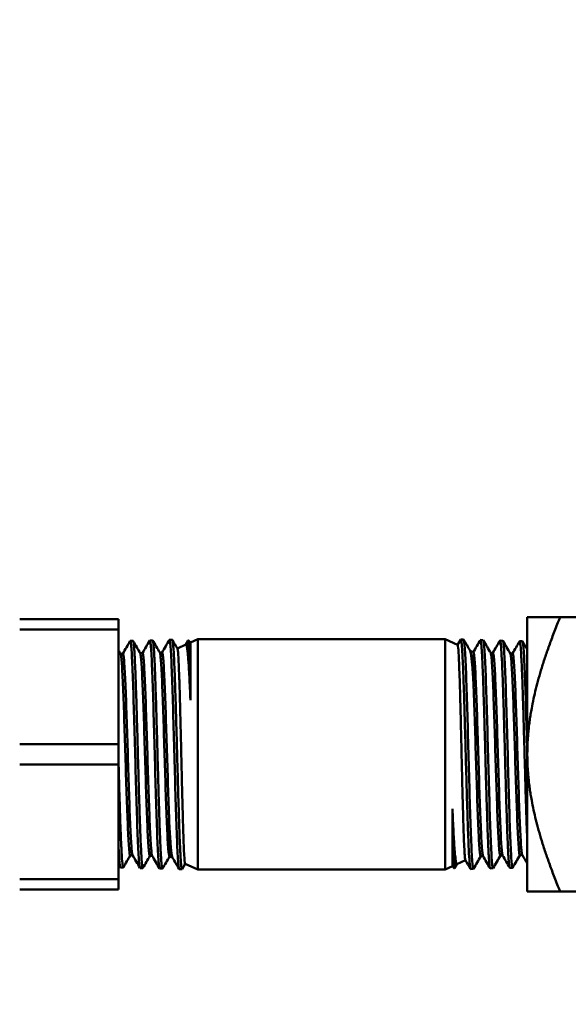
# Model space of a CAD drawing. Header units: inches. Extents: x 1 to 203, y 4 to 128.
# Tile 92 of 132: x 68.03 to 70.03, y 83.15 to 86.73. Entities that reach past the tile are written whole.
import ezdxf

# ---------------------------------------------------------------- set-up
doc = ezdxf.new("R2010")
doc.units = ezdxf.units.IN
doc.header["$LTSCALE"] = 6
doc.header["$MEASUREMENT"] = 0
doc.layers.add('Dimension (ANSI)', color=7, linetype='Continuous', lineweight=25)
doc.layers.add('Visible (ANSI)', color=7, linetype='Continuous', lineweight=50)
doc.styles.add('Note Text (ANSI)', font='tahoma.ttf')
doc.dimstyles.new('Default (ANSI)', dxfattribs={"dimscale": 6, "dimtxt": 0.12, "dimasz": 0.098425, "dimexe": 0.125, "dimexo": 0.0625, "dimgap": 0.031496, "dimtad": 0, "dimtih": 1, "dimtoh": 1, "dimrnd": 1e-08, "dimzin": 4, "dimdsep": 46, "dimtxsty": 'Note Text (ANSI)', "dimcen": 0.09, "dimdle": 0.393701, "dimclrd": 256, "dimclre": 256, "dimclrt": 256, "dimadec": 0, "dimazin": 1, "dimtfac": 1, "dimtofl": 0, "dimtmove": 0, "dimatfit": 3, "dimfxl": 1, "dimtolj": 1, "dimtzin": 4, "dimlwd": -1, "dimlwe": -1, "dimarcsym": 0})

# ---------------------------------------------------------------- blocks, each defined once
blk = doc.blocks.new('*D9')
at = {"layer": 'Defpoints', "color": 0, "transparency": 16777216}
for p in [(72.2623, 95.3583), (39.1068, 48.3913), (72.2623, 36.1078)]:
    blk.add_point(p, dxfattribs=at)
at = {"layer": 'Dimension (ANSI)', "transparency": 16777216}
for p, q in [((72.2623, 94.9833), (72.2623, 35.3578)), ((39.1068, 48.0163), (39.1068, 35.3578)), ((39.6973, 36.1078), (54.3041, 36.1078)), ((71.6717, 36.1078), (57.065, 36.1078))]:
    blk.add_line(p, q, dxfattribs=at)
for points in [[(39.6973, 36.2062), (39.6973, 36.0094), (39.1068, 36.1078)], [(71.6717, 36.2062), (71.6717, 36.0094), (72.2623, 36.1078)]]:
    blk.add_solid(points, dxfattribs=at)
at = {"layer": 'Dimension (ANSI)', "transparency": 16777216, "insert": (54.4931, 36.4828), "char_height": 0.72, "attachment_point": 1, "style": 'Note Text (ANSI)'}
blk.add_mtext('\\A1;33.16', dxfattribs=at)

msp = doc.modelspace()

# ---------------------------------------------------------------- linework, layer by layer
at = {"layer": 'Visible (ANSI)'}
for p, q in [((68.3906, 84.5496), (68.0306, 84.5496)), ((68.3906, 84.5128), (68.3906, 84.5496)), ((69.8798, 84.5576), (69.8798, 84.0576)), ((69.8798, 84.5576), (69.9994, 84.5576)), ((70.4098, 84.5576), (69.9994, 84.5576)), ((68.0306, 84.5128), (68.3906, 84.5128)), ((68.3906, 84.5128), (68.3906, 84.0944)), ((68.4334, 84.4705), (68.4434, 84.4708)), ((68.5048, 84.4727), (68.5148, 84.473)), ((68.5762, 84.4749), (68.5862, 84.4752)), ((68.636, 84.4575), (68.6448, 84.4726)), ((68.6526, 84.4652), (68.6451, 84.4728)), ((68.6526, 84.4652), (68.6791, 84.4776)), ((68.6526, 84.2555), (68.6526, 84.4652)), ((68.6791, 84.4776), (68.6791, 83.6376)), ((68.6791, 84.4776), (69.5804, 84.4776)), ((69.5804, 83.6376), (69.5804, 84.4776)), ((69.626, 84.4563), (69.5804, 84.4776)), ((69.6258, 84.4564), (69.6371, 84.4759)), ((69.6476, 84.476), (69.6376, 84.4764)), ((69.7191, 84.4738), (69.709, 84.4741)), ((69.7905, 84.4716), (69.7805, 84.4719)), ((69.8619, 84.4694), (69.8519, 84.4697)), ((68.4066, 84.4241), (68.398, 84.4241)), ((68.478, 84.4263), (68.4694, 84.4263)), ((68.5494, 84.4285), (68.5408, 84.4285)), ((68.6051, 84.4431), (68.6364, 84.4576)), ((69.6833, 84.4296), (69.6716, 84.4351)), ((69.6833, 84.4296), (69.6833, 84.4296)), ((69.7461, 84.4274), (69.7548, 84.4274)), ((69.8176, 84.4252), (69.8262, 84.4252)), ((68.3906, 84.0944), (68.0306, 84.0944)), ((68.3906, 84.0208), (68.3906, 84.0944)), ((69.8798, 83.5576), (69.8798, 84.0576)), ((68.0306, 84.0208), (68.3906, 84.0208)), ((68.3906, 84.0208), (68.3906, 83.6024)), ((69.6069, 83.8597), (69.6069, 83.6499)), ((68.442, 83.69), (68.4334, 83.69)), ((68.5134, 83.6878), (68.5048, 83.6878)), ((68.5763, 83.6855), (68.5762, 83.6855)), ((68.5763, 83.6855), (68.588, 83.6801)), ((69.6544, 83.6721), (69.6232, 83.6575)), ((69.7101, 83.6866), (69.7188, 83.6866)), ((69.7816, 83.6889), (69.7902, 83.6889)), ((69.853, 83.6911), (69.8616, 83.6911)), ((68.3976, 83.6458), (68.4077, 83.6455)), ((68.4691, 83.6436), (68.4791, 83.6433)), ((68.5405, 83.6413), (68.5505, 83.641)), ((68.6119, 83.6391), (68.6219, 83.6388)), ((68.6338, 83.6587), (68.6225, 83.6393)), ((68.6335, 83.6589), (68.6791, 83.6376)), ((68.6791, 83.6376), (69.5804, 83.6376)), ((69.6069, 83.6499), (69.5804, 83.6376)), ((69.6069, 83.6499), (69.6145, 83.6424)), ((69.6235, 83.6577), (69.6148, 83.6425)), ((69.6834, 83.6402), (69.6733, 83.6399)), ((69.7548, 83.6425), (69.7448, 83.6421)), ((69.8262, 83.6447), (69.8162, 83.6444)), ((68.3906, 83.6024), (68.0306, 83.6024)), ((68.3906, 83.5656), (68.3906, 83.6024)), ((68.0306, 83.5656), (68.3906, 83.5656)), ((69.8798, 83.5576), (69.9994, 83.5576)), ((70.4098, 83.5576), (69.9994, 83.5576))]:
    msp.add_line(p, q, dxfattribs=at)
for points, weights in [([(69.8798, 84.0576), (69.8798, 84.2647), (69.9994, 84.5576)], [3.80483125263, 3.80483125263, 3.15202541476]), ([(69.9994, 83.5576), (69.8798, 83.8505), (69.8798, 84.0576)], [3.15202541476, 3.80483125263, 3.80483125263])]:
    msp.add_rational_spline(points, weights, degree=2, dxfattribs=at)
for points in [[(68.4063, 84.4241), (68.4151, 84.4394), (68.424, 84.4547), (68.4328, 84.47)], [(68.444, 84.4702), (68.4526, 84.4554), (68.4611, 84.4406), (68.4697, 84.4258)], [(68.4777, 84.4263), (68.4866, 84.4416), (68.4954, 84.4569), (68.5042, 84.4722)], [(68.5154, 84.4725), (68.524, 84.4577), (68.5325, 84.4428), (68.5411, 84.428)], [(68.5491, 84.4285), (68.558, 84.4438), (68.5668, 84.4591), (68.5757, 84.4744)], [(68.5869, 84.4747), (68.593, 84.464), (68.5992, 84.4533), (68.6054, 84.4426)], [(69.6483, 84.4753), (69.6562, 84.4617), (69.6641, 84.4481), (69.672, 84.4344)], [(69.6831, 84.4297), (69.6916, 84.4444), (69.7, 84.459), (69.7085, 84.4737)], [(69.7197, 84.4731), (69.7286, 84.4577), (69.7375, 84.4423), (69.7464, 84.4269)], [(69.7545, 84.4274), (69.763, 84.4421), (69.7714, 84.4568), (69.7799, 84.4714)], [(69.7911, 84.4709), (69.8001, 84.4555), (69.809, 84.4401), (69.8179, 84.4247)], [(69.8259, 84.4252), (69.8344, 84.4399), (69.8429, 84.4545), (69.8513, 84.4692)], [(69.8626, 84.4687), (69.8683, 84.4588), (69.874, 84.4488), (69.8798, 84.4389)], [(68.3906, 84.4368), (68.3931, 84.4324), (68.3957, 84.428), (68.3983, 84.4235)], [(68.4337, 83.69), (68.4252, 83.6753), (68.4167, 83.6606), (68.4082, 83.646)], [(68.4684, 83.6443), (68.4595, 83.6597), (68.4506, 83.6751), (68.4417, 83.6905)], [(68.5051, 83.6878), (68.4966, 83.6731), (68.4881, 83.6584), (68.4796, 83.6437)], [(68.5398, 83.642), (68.5309, 83.6575), (68.522, 83.6729), (68.5131, 83.6883)], [(68.5765, 83.6855), (68.568, 83.6708), (68.5595, 83.6562), (68.5511, 83.6415)], [(68.6113, 83.6398), (68.6034, 83.6535), (68.5955, 83.6671), (68.5876, 83.6808)], [(69.6727, 83.6405), (69.6665, 83.6512), (69.6604, 83.6618), (69.6542, 83.6725)], [(69.7104, 83.6866), (69.7016, 83.6713), (69.6927, 83.656), (69.6839, 83.6407)], [(69.7442, 83.6427), (69.7356, 83.6575), (69.727, 83.6723), (69.7184, 83.6872)], [(69.7819, 83.6889), (69.773, 83.6736), (69.7642, 83.6583), (69.7553, 83.6429)], [(69.8156, 83.6449), (69.807, 83.6598), (69.7984, 83.6746), (69.7899, 83.6894)], [(69.8533, 83.6911), (69.8444, 83.6758), (69.8356, 83.6605), (69.8267, 83.6452)], [(69.8798, 83.6597), (69.8736, 83.6703), (69.8675, 83.681), (69.8613, 83.6916)], [(68.397, 83.6465), (68.3949, 83.6502), (68.3927, 83.6539), (68.3906, 83.6575)]]:
    msp.add_open_spline(points, degree=3, dxfattribs=at)
for points, knots in [([(68.4691, 83.6436), (68.4683, 83.6436), (68.4676, 83.6461), (68.4669, 83.6512), (68.4654, 83.6615), (68.4639, 83.6823), (68.4624, 83.712), (68.461, 83.7417), (68.4595, 83.7803), (68.458, 83.825), (68.4565, 83.8696), (68.455, 83.9202), (68.4535, 83.973), (68.4521, 84.0258), (68.4506, 84.0808), (68.4491, 84.1338), (68.4476, 84.1867), (68.4461, 84.2377), (68.4447, 84.2829), (68.4432, 84.328), (68.4417, 84.3673), (68.4402, 84.3979), (68.4387, 84.4284), (68.4372, 84.4501), (68.4358, 84.4613), (68.4348, 84.4688), (68.4338, 84.4717), (68.4328, 84.47)], [-0.5175334, -0.5175334, -0.5175334, -0.5175334, -0.515625, -0.515625, -0.515625, -0.51171875, -0.51171875, -0.51171875, -0.5078125, -0.5078125, -0.5078125, -0.50390625, -0.50390625, -0.50390625, -0.5, -0.5, -0.5, -0.49609375, -0.49609375, -0.49609375, -0.4921875, -0.4921875, -0.4921875, -0.48828125, -0.48828125, -0.48828125, -0.48569694, -0.48569694, -0.48569694, -0.48569694]), ([(68.4434, 84.4708), (68.4435, 84.4708), (68.4437, 84.4707), (68.4439, 84.4703), (68.4444, 84.4696), (68.4448, 84.4679), (68.4453, 84.4652), (68.4462, 84.46), (68.447, 84.4511), (68.4479, 84.4385), (68.4484, 84.4322), (68.4488, 84.425), (68.4493, 84.4171), (68.4497, 84.4091), (68.4501, 84.4004), (68.4506, 84.3909), (68.451, 84.3814), (68.4515, 84.3711), (68.4519, 84.36), (68.4523, 84.3489), (68.4528, 84.3372), (68.4532, 84.3249), (68.4537, 84.3127), (68.4541, 84.2999), (68.4546, 84.2865), (68.455, 84.2731), (68.4555, 84.259), (68.4559, 84.2445), (68.4568, 84.2155), (68.4577, 84.1854), (68.4586, 84.154), (68.459, 84.1384), (68.4595, 84.1223), (68.4599, 84.1062), (68.4603, 84.0901), (68.4608, 84.074), (68.4612, 84.0579), (68.4617, 84.0419), (68.4621, 84.0258), (68.4626, 84.0098), (68.463, 83.9938), (68.4634, 83.9777), (68.4639, 83.9619), (68.4648, 83.9304), (68.4656, 83.9002), (68.4665, 83.8714), (68.467, 83.8569), (68.4674, 83.8427), (68.4679, 83.8293), (68.4683, 83.8158), (68.4688, 83.8029), (68.4692, 83.7906), (68.4696, 83.7783), (68.4701, 83.7666), (68.4705, 83.7555), (68.471, 83.7445), (68.4714, 83.734), (68.4719, 83.7244), (68.4728, 83.7052), (68.4736, 83.6892), (68.4745, 83.6765), (68.475, 83.6701), (68.4754, 83.6646), (68.4759, 83.6601), (68.4763, 83.6555), (68.4767, 83.6519), (68.4772, 83.6492), (68.4776, 83.6465), (68.4781, 83.6447), (68.4785, 83.6438), (68.4789, 83.6431), (68.4793, 83.6431), (68.4796, 83.6437)], [0.70819485, 0.70819485, 0.70819485, 0.70819485, 0.70898437, 0.70898437, 0.70898437, 0.7109375, 0.7109375, 0.7109375, 0.71484375, 0.71484375, 0.71484375, 0.71679687, 0.71679687, 0.71679687, 0.71875, 0.71875, 0.71875, 0.72070312, 0.72070312, 0.72070312, 0.72265625, 0.72265625, 0.72265625, 0.72460937, 0.72460937, 0.72460937, 0.7265625, 0.7265625, 0.7265625, 0.73046875, 0.73046875, 0.73046875, 0.73242187, 0.73242187, 0.73242187, 0.734375, 0.734375, 0.734375, 0.73632812, 0.73632812, 0.73632812, 0.73828125, 0.73828125, 0.73828125, 0.7421875, 0.7421875, 0.7421875, 0.74414062, 0.74414062, 0.74414062, 0.74609375, 0.74609375, 0.74609375, 0.74804687, 0.74804687, 0.74804687, 0.75, 0.75, 0.75, 0.75390625, 0.75390625, 0.75390625, 0.75585937, 0.75585937, 0.75585937, 0.7578125, 0.7578125, 0.7578125, 0.75976562, 0.75976562, 0.75976562, 0.76143834, 0.76143834, 0.76143834, 0.76143834]), ([(68.5405, 83.6414), (68.5397, 83.6414), (68.5389, 83.6446), (68.5381, 83.6509), (68.5366, 83.6625), (68.5351, 83.6846), (68.5336, 83.7155), (68.5321, 83.7465), (68.5306, 83.7862), (68.5292, 83.8318), (68.5277, 83.8773), (68.5262, 83.9287), (68.5247, 83.982), (68.5232, 84.0354), (68.5217, 84.0906), (68.5203, 84.1436), (68.5188, 84.1966), (68.5173, 84.2474), (68.5158, 84.2921), (68.5143, 84.3368), (68.5129, 84.3754), (68.5114, 84.405), (68.5099, 84.4347), (68.5084, 84.4553), (68.5069, 84.4654), (68.506, 84.4715), (68.5051, 84.4738), (68.5042, 84.4722)], [-0.58026472, -0.58026472, -0.58026472, -0.58026472, -0.578125, -0.578125, -0.578125, -0.57421875, -0.57421875, -0.57421875, -0.5703125, -0.5703125, -0.5703125, -0.56640625, -0.56640625, -0.56640625, -0.5625, -0.5625, -0.5625, -0.55859375, -0.55859375, -0.55859375, -0.5546875, -0.5546875, -0.5546875, -0.55078125, -0.55078125, -0.55078125, -0.54843194, -0.54843194, -0.54843194, -0.54843194]), ([(68.5148, 84.473), (68.5155, 84.4731), (68.5163, 84.4706), (68.517, 84.4656), (68.5174, 84.4625), (68.5179, 84.4585), (68.5183, 84.4536), (68.5187, 84.4488), (68.5192, 84.4431), (68.5196, 84.4365), (68.5201, 84.4299), (68.5205, 84.4224), (68.521, 84.414), (68.5214, 84.4057), (68.5218, 84.3966), (68.5223, 84.3868), (68.5227, 84.3769), (68.5231, 84.3664), (68.5236, 84.3552), (68.524, 84.344), (68.5245, 84.332), (68.5249, 84.3194), (68.5258, 84.2941), (68.5267, 84.267), (68.5276, 84.238), (68.528, 84.2234), (68.5284, 84.2084), (68.5289, 84.193), (68.5293, 84.1777), (68.5298, 84.1622), (68.5302, 84.1465), (68.5307, 84.1308), (68.5311, 84.1149), (68.5315, 84.0989), (68.532, 84.0828), (68.5324, 84.0665), (68.5329, 84.0503), (68.5337, 84.0179), (68.5346, 83.9861), (68.5355, 83.9548), (68.5359, 83.9391), (68.5364, 83.9235), (68.5368, 83.9084), (68.5373, 83.8933), (68.5377, 83.8787), (68.5382, 83.8644), (68.5386, 83.8502), (68.539, 83.8364), (68.5395, 83.823), (68.5399, 83.8097), (68.5404, 83.7967), (68.5408, 83.7845), (68.5417, 83.7601), (68.5426, 83.7384), (68.5434, 83.7195), (68.5439, 83.7101), (68.5443, 83.7013), (68.5448, 83.6935), (68.5452, 83.6856), (68.5456, 83.6786), (68.5461, 83.6725), (68.5465, 83.6664), (68.547, 83.6611), (68.5474, 83.6567), (68.5479, 83.6523), (68.5483, 83.6488), (68.5487, 83.6462), (68.5495, 83.6417), (68.5503, 83.6401), (68.5511, 83.6415)], [0.81320799, 0.81320799, 0.81320799, 0.81320799, 0.81640625, 0.81640625, 0.81640625, 0.81835937, 0.81835937, 0.81835937, 0.8203125, 0.8203125, 0.8203125, 0.82226562, 0.82226562, 0.82226562, 0.82421875, 0.82421875, 0.82421875, 0.82617187, 0.82617187, 0.82617187, 0.828125, 0.828125, 0.828125, 0.83203125, 0.83203125, 0.83203125, 0.83398437, 0.83398437, 0.83398437, 0.8359375, 0.8359375, 0.8359375, 0.83789062, 0.83789062, 0.83789062, 0.83984375, 0.83984375, 0.83984375, 0.84375, 0.84375, 0.84375, 0.84570312, 0.84570312, 0.84570312, 0.84765625, 0.84765625, 0.84765625, 0.84960937, 0.84960937, 0.84960937, 0.8515625, 0.8515625, 0.8515625, 0.85546875, 0.85546875, 0.85546875, 0.85742187, 0.85742187, 0.85742187, 0.859375, 0.859375, 0.859375, 0.86132812, 0.86132812, 0.86132812, 0.86328125, 0.86328125, 0.86328125, 0.86675437, 0.86675437, 0.86675437, 0.86675437]), ([(68.6119, 83.6391), (68.611, 83.6392), (68.6101, 83.6431), (68.6092, 83.6509), (68.6077, 83.6638), (68.6063, 83.6872), (68.6048, 83.7193), (68.6033, 83.7514), (68.6018, 83.7923), (68.6003, 83.8388), (68.5988, 83.8852), (68.5974, 83.9374), (68.5959, 83.9912), (68.5944, 84.045), (68.5929, 84.1005), (68.5914, 84.1535), (68.5899, 84.2065), (68.5885, 84.2571), (68.587, 84.3013), (68.5855, 84.3455), (68.584, 84.3834), (68.5825, 84.4121), (68.5811, 84.4408), (68.5796, 84.4604), (68.5781, 84.4693), (68.5773, 84.4741), (68.5765, 84.4758), (68.5757, 84.4744)], [-0.64299603, -0.64299603, -0.64299603, -0.64299603, -0.640625, -0.640625, -0.640625, -0.63671875, -0.63671875, -0.63671875, -0.6328125, -0.6328125, -0.6328125, -0.62890625, -0.62890625, -0.62890625, -0.625, -0.625, -0.625, -0.62109375, -0.62109375, -0.62109375, -0.6171875, -0.6171875, -0.6171875, -0.61328125, -0.61328125, -0.61328125, -0.61116714, -0.61116714, -0.61116714, -0.61116714]), ([(68.5862, 84.4752), (68.5865, 84.4752), (68.5867, 84.4749), (68.587, 84.4743), (68.5874, 84.4733), (68.5879, 84.4713), (68.5883, 84.4684), (68.5887, 84.4655), (68.5892, 84.4617), (68.5896, 84.4569), (68.5901, 84.4522), (68.5905, 84.4465), (68.5909, 84.44), (68.5918, 84.427), (68.5927, 84.4108), (68.5936, 84.3913), (68.594, 84.3815), (68.5945, 84.371), (68.5949, 84.3599), (68.5953, 84.3488), (68.5958, 84.337), (68.5962, 84.3247), (68.5967, 84.3123), (68.5971, 84.2993), (68.5975, 84.2857), (68.598, 84.2721), (68.5984, 84.258), (68.5988, 84.2436), (68.5997, 84.2148), (68.6006, 84.1845), (68.6015, 84.1528), (68.6024, 84.1211), (68.6032, 84.0892), (68.6041, 84.057), (68.6045, 84.0409), (68.605, 84.0247), (68.6054, 84.0085), (68.6059, 83.9924), (68.6063, 83.9765), (68.6067, 83.9609), (68.6072, 83.9452), (68.6076, 83.9298), (68.608, 83.9147), (68.6085, 83.8995), (68.6089, 83.8846), (68.6094, 83.87), (68.6103, 83.841), (68.6111, 83.8141), (68.612, 83.7894), (68.6124, 83.777), (68.6129, 83.7651), (68.6133, 83.7539), (68.6138, 83.7427), (68.6142, 83.7324), (68.6146, 83.7227), (68.6151, 83.7131), (68.6155, 83.7042), (68.6159, 83.696), (68.6164, 83.6879), (68.6168, 83.6805), (68.6173, 83.674), (68.6181, 83.661), (68.619, 83.6516), (68.6199, 83.6457), (68.6203, 83.6428), (68.6208, 83.6408), (68.6212, 83.6397), (68.6216, 83.6387), (68.6221, 83.6385), (68.6225, 83.6393)], [0.91879951, 0.91879951, 0.91879951, 0.91879951, 0.91992187, 0.91992187, 0.91992187, 0.921875, 0.921875, 0.921875, 0.92382812, 0.92382812, 0.92382812, 0.92578125, 0.92578125, 0.92578125, 0.9296875, 0.9296875, 0.9296875, 0.93164062, 0.93164062, 0.93164062, 0.93359375, 0.93359375, 0.93359375, 0.93554687, 0.93554687, 0.93554687, 0.9375, 0.9375, 0.9375, 0.94140625, 0.94140625, 0.94140625, 0.9453125, 0.9453125, 0.9453125, 0.94726562, 0.94726562, 0.94726562, 0.94921875, 0.94921875, 0.94921875, 0.95117187, 0.95117187, 0.95117187, 0.953125, 0.953125, 0.953125, 0.95703125, 0.95703125, 0.95703125, 0.95898437, 0.95898437, 0.95898437, 0.9609375, 0.9609375, 0.9609375, 0.96289062, 0.96289062, 0.96289062, 0.96484375, 0.96484375, 0.96484375, 0.96875, 0.96875, 0.96875, 0.97070312, 0.97070312, 0.97070312, 0.97262201, 0.97262201, 0.97262201, 0.97262201]), ([(68.6364, 84.4576), (68.6372, 84.458), (68.6381, 84.4565), (68.6399, 84.4492), (68.641, 84.4428), (68.6429, 84.4257), (68.6438, 84.4154), (68.646, 84.3858), (68.6473, 84.3644), (68.6493, 84.3268), (68.65, 84.313), (68.6513, 84.2848), (68.652, 84.2704), (68.6526, 84.2555)], [-1.092006, -1.092006, -1.092006, -1.092006, -0.920478, -0.920478, -0.721148, -0.721148, -0.537172, -0.537172, -0.270681, -0.270681, -0.131555, -0.131555, -0.000001, -0.000001, -0.000001, -0.000001]), ([(68.6526, 84.2555), (68.6523, 84.2723), (68.652, 84.2884), (68.6516, 84.3036), (68.6515, 84.3114), (68.6513, 84.3189), (68.6512, 84.3262), (68.6509, 84.3371), (68.6507, 84.3475), (68.6504, 84.3574), (68.6502, 84.3674), (68.6499, 84.3768), (68.6497, 84.3856), (68.6494, 84.3951), (68.6491, 84.4038), (68.6489, 84.4118), (68.6487, 84.4187), (68.6484, 84.425), (68.6482, 84.4308), (68.648, 84.437), (68.6477, 84.4427), (68.6475, 84.4476), (68.6472, 84.4525), (68.647, 84.4567), (68.6467, 84.4602), (68.6465, 84.4632), (68.6463, 84.4656), (68.6461, 84.4676), (68.6461, 84.4679), (68.646, 84.4682), (68.646, 84.4685), (68.6458, 84.4706), (68.6455, 84.4719), (68.6453, 84.4725), (68.6451, 84.4729), (68.6449, 84.4729), (68.6448, 84.4726)], [0, 0, 0, 0, 0.0829133, 0.0829133, 0.0829133, 0.125, 0.125, 0.125, 0.1875, 0.1875, 0.1875, 0.25, 0.25, 0.25, 0.3174576, 0.3174576, 0.3174576, 0.375, 0.375, 0.375, 0.4375, 0.4375, 0.4375, 0.5, 0.5, 0.5, 0.5535665, 0.5535665, 0.5535665, 0.5625, 0.5625, 0.5625, 0.625, 0.625, 0.625, 0.6675767, 0.6675767, 0.6675767, 0.6675767]), ([(69.6733, 83.6399), (69.6731, 83.6399), (69.6728, 83.6402), (69.6726, 83.6408), (69.6721, 83.6419), (69.6717, 83.6439), (69.6712, 83.6468), (69.6708, 83.6497), (69.6704, 83.6535), (69.6699, 83.6583), (69.6695, 83.663), (69.6691, 83.6687), (69.6686, 83.6752), (69.6677, 83.6881), (69.6669, 83.7043), (69.666, 83.7239), (69.6655, 83.7337), (69.6651, 83.7442), (69.6647, 83.7553), (69.6642, 83.7664), (69.6638, 83.7781), (69.6633, 83.7905), (69.6629, 83.8028), (69.6625, 83.8158), (69.662, 83.8295), (69.6616, 83.8431), (69.6612, 83.8571), (69.6607, 83.8715), (69.6598, 83.9003), (69.659, 83.9307), (69.6581, 83.9623), (69.6572, 83.994), (69.6563, 84.026), (69.6555, 84.0582), (69.655, 84.0743), (69.6546, 84.0905), (69.6541, 84.1066), (69.6537, 84.1228), (69.6533, 84.1387), (69.6528, 84.1543), (69.6524, 84.1699), (69.652, 84.1853), (69.6515, 84.2005), (69.6511, 84.2156), (69.6506, 84.2306), (69.6502, 84.2451), (69.6493, 84.2741), (69.6484, 84.301), (69.6476, 84.3258), (69.6471, 84.3382), (69.6467, 84.3501), (69.6462, 84.3613), (69.6458, 84.3724), (69.6454, 84.3828), (69.6449, 84.3925), (69.6445, 84.4021), (69.6441, 84.411), (69.6436, 84.4191), (69.6432, 84.4273), (69.6427, 84.4347), (69.6423, 84.4412), (69.6414, 84.4542), (69.6405, 84.4636), (69.6397, 84.4694), (69.6392, 84.4724), (69.6388, 84.4744), (69.6384, 84.4755), (69.6379, 84.4765), (69.6375, 84.4766), (69.6371, 84.4759)], [0.91879951, 0.91879951, 0.91879951, 0.91879951, 0.91992188, 0.91992188, 0.91992188, 0.921875, 0.921875, 0.921875, 0.92382813, 0.92382813, 0.92382813, 0.92578125, 0.92578125, 0.92578125, 0.9296875, 0.9296875, 0.9296875, 0.93164063, 0.93164063, 0.93164063, 0.93359375, 0.93359375, 0.93359375, 0.93554688, 0.93554688, 0.93554688, 0.9375, 0.9375, 0.9375, 0.94140625, 0.94140625, 0.94140625, 0.9453125, 0.9453125, 0.9453125, 0.94726563, 0.94726563, 0.94726563, 0.94921875, 0.94921875, 0.94921875, 0.95117188, 0.95117188, 0.95117188, 0.953125, 0.953125, 0.953125, 0.95703125, 0.95703125, 0.95703125, 0.95898438, 0.95898438, 0.95898438, 0.9609375, 0.9609375, 0.9609375, 0.96289063, 0.96289063, 0.96289063, 0.96484375, 0.96484375, 0.96484375, 0.96875, 0.96875, 0.96875, 0.97070313, 0.97070313, 0.97070313, 0.97262201, 0.97262201, 0.97262201, 0.97262201]), ([(69.6476, 84.476), (69.6485, 84.476), (69.6494, 84.472), (69.6503, 84.4642), (69.6518, 84.4513), (69.6533, 84.428), (69.6548, 84.3958), (69.6563, 84.3637), (69.6578, 84.3229), (69.6592, 84.2764), (69.6607, 84.2299), (69.6622, 84.1778), (69.6637, 84.124), (69.6652, 84.0702), (69.6666, 84.0147), (69.6681, 83.9616), (69.6696, 83.9086), (69.6711, 83.8581), (69.6726, 83.8139), (69.6741, 83.7697), (69.6755, 83.7318), (69.677, 83.7031), (69.6785, 83.6743), (69.68, 83.6548), (69.6815, 83.6459), (69.6823, 83.641), (69.6831, 83.6393), (69.6839, 83.6407)], [-0.64299603, -0.64299603, -0.64299603, -0.64299603, -0.640625, -0.640625, -0.640625, -0.63671875, -0.63671875, -0.63671875, -0.6328125, -0.6328125, -0.6328125, -0.62890625, -0.62890625, -0.62890625, -0.625, -0.625, -0.625, -0.62109375, -0.62109375, -0.62109375, -0.6171875, -0.6171875, -0.6171875, -0.61328125, -0.61328125, -0.61328125, -0.61116714, -0.61116714, -0.61116714, -0.61116714]), ([(69.7448, 83.6421), (69.744, 83.6421), (69.7433, 83.6446), (69.7426, 83.6496), (69.7421, 83.6527), (69.7417, 83.6567), (69.7413, 83.6615), (69.7408, 83.6664), (69.7404, 83.6721), (69.7399, 83.6787), (69.7395, 83.6853), (69.7391, 83.6928), (69.7386, 83.7011), (69.7382, 83.7095), (69.7377, 83.7186), (69.7373, 83.7284), (69.7369, 83.7382), (69.7364, 83.7487), (69.736, 83.76), (69.7355, 83.7712), (69.7351, 83.7832), (69.7346, 83.7958), (69.7337, 83.821), (69.7329, 83.8482), (69.732, 83.8772), (69.7316, 83.8917), (69.7311, 83.9068), (69.7307, 83.9221), (69.7302, 83.9375), (69.7298, 83.953), (69.7293, 83.9687), (69.7289, 83.9844), (69.7285, 84.0002), (69.728, 84.0163), (69.7276, 84.0323), (69.7272, 84.0487), (69.7267, 84.0649), (69.7258, 84.0973), (69.7249, 84.1291), (69.7241, 84.1604), (69.7236, 84.176), (69.7232, 84.1916), (69.7227, 84.2067), (69.7223, 84.2218), (69.7219, 84.2365), (69.7214, 84.2507), (69.721, 84.265), (69.7205, 84.2788), (69.7201, 84.2921), (69.7197, 84.3055), (69.7192, 84.3185), (69.7188, 84.3307), (69.7179, 84.3551), (69.717, 84.3767), (69.7161, 84.3957), (69.7157, 84.4051), (69.7152, 84.4139), (69.7148, 84.4217), (69.7144, 84.4295), (69.7139, 84.4365), (69.7135, 84.4427), (69.713, 84.4488), (69.7126, 84.4541), (69.7122, 84.4585), (69.7117, 84.4629), (69.7113, 84.4664), (69.7108, 84.4689), (69.7101, 84.4734), (69.7093, 84.475), (69.7085, 84.4737)], [0.81320799, 0.81320799, 0.81320799, 0.81320799, 0.81640625, 0.81640625, 0.81640625, 0.81835938, 0.81835938, 0.81835938, 0.8203125, 0.8203125, 0.8203125, 0.82226563, 0.82226563, 0.82226563, 0.82421875, 0.82421875, 0.82421875, 0.82617188, 0.82617188, 0.82617188, 0.828125, 0.828125, 0.828125, 0.83203125, 0.83203125, 0.83203125, 0.83398438, 0.83398438, 0.83398438, 0.8359375, 0.8359375, 0.8359375, 0.83789063, 0.83789063, 0.83789063, 0.83984375, 0.83984375, 0.83984375, 0.84375, 0.84375, 0.84375, 0.84570313, 0.84570313, 0.84570313, 0.84765625, 0.84765625, 0.84765625, 0.84960938, 0.84960938, 0.84960938, 0.8515625, 0.8515625, 0.8515625, 0.85546875, 0.85546875, 0.85546875, 0.85742188, 0.85742188, 0.85742188, 0.859375, 0.859375, 0.859375, 0.86132813, 0.86132813, 0.86132813, 0.86328125, 0.86328125, 0.86328125, 0.86675437, 0.86675437, 0.86675437, 0.86675437]), ([(69.7191, 84.4738), (69.7199, 84.4738), (69.7207, 84.4706), (69.7215, 84.4642), (69.723, 84.4526), (69.7245, 84.4306), (69.726, 84.3996), (69.7274, 84.3687), (69.7289, 84.329), (69.7304, 84.2834), (69.7319, 84.2378), (69.7334, 84.1865), (69.7348, 84.1331), (69.7363, 84.0798), (69.7378, 84.0246), (69.7393, 83.9715), (69.7408, 83.9185), (69.7423, 83.8678), (69.7437, 83.8231), (69.7452, 83.7784), (69.7467, 83.7398), (69.7482, 83.7101), (69.7497, 83.6805), (69.7512, 83.6598), (69.7526, 83.6497), (69.7535, 83.6437), (69.7544, 83.6414), (69.7553, 83.6429)], [-0.58026472, -0.58026472, -0.58026472, -0.58026472, -0.578125, -0.578125, -0.578125, -0.57421875, -0.57421875, -0.57421875, -0.5703125, -0.5703125, -0.5703125, -0.56640625, -0.56640625, -0.56640625, -0.5625, -0.5625, -0.5625, -0.55859375, -0.55859375, -0.55859375, -0.5546875, -0.5546875, -0.5546875, -0.55078125, -0.55078125, -0.55078125, -0.54843194, -0.54843194, -0.54843194, -0.54843194]), ([(69.8162, 83.6444), (69.816, 83.6444), (69.8158, 83.6445), (69.8156, 83.6448), (69.8152, 83.6456), (69.8147, 83.6473), (69.8143, 83.6499), (69.8134, 83.6552), (69.8126, 83.6641), (69.8117, 83.6767), (69.8112, 83.683), (69.8108, 83.6902), (69.8103, 83.6981), (69.8099, 83.706), (69.8094, 83.7148), (69.809, 83.7243), (69.8085, 83.7338), (69.8081, 83.7441), (69.8077, 83.7552), (69.8072, 83.7663), (69.8068, 83.778), (69.8063, 83.7902), (69.8059, 83.8025), (69.8054, 83.8153), (69.805, 83.8287), (69.8045, 83.8421), (69.8041, 83.8561), (69.8037, 83.8706), (69.8028, 83.8996), (69.8019, 83.9298), (69.801, 83.9611), (69.8006, 83.9768), (69.8001, 83.9929), (69.7997, 84.009), (69.7992, 84.0251), (69.7988, 84.0411), (69.7983, 84.0572), (69.7979, 84.0733), (69.7975, 84.0893), (69.797, 84.1054), (69.7966, 84.1214), (69.7961, 84.1375), (69.7957, 84.1532), (69.7948, 84.1848), (69.7939, 84.2149), (69.793, 84.2438), (69.7926, 84.2582), (69.7921, 84.2724), (69.7917, 84.2859), (69.7912, 84.2994), (69.7908, 84.3123), (69.7904, 84.3246), (69.7899, 84.3368), (69.7895, 84.3485), (69.789, 84.3596), (69.7886, 84.3707), (69.7881, 84.3812), (69.7877, 84.3908), (69.7868, 84.41), (69.7859, 84.4259), (69.7851, 84.4387), (69.7846, 84.445), (69.7842, 84.4505), (69.7837, 84.4551), (69.7833, 84.4596), (69.7828, 84.4633), (69.7824, 84.466), (69.7819, 84.4687), (69.7815, 84.4705), (69.7811, 84.4713), (69.7807, 84.4721), (69.7803, 84.4721), (69.7799, 84.4714)], [0.70819485, 0.70819485, 0.70819485, 0.70819485, 0.70898438, 0.70898438, 0.70898438, 0.7109375, 0.7109375, 0.7109375, 0.71484375, 0.71484375, 0.71484375, 0.71679688, 0.71679688, 0.71679688, 0.71875, 0.71875, 0.71875, 0.72070313, 0.72070313, 0.72070313, 0.72265625, 0.72265625, 0.72265625, 0.72460938, 0.72460938, 0.72460938, 0.7265625, 0.7265625, 0.7265625, 0.73046875, 0.73046875, 0.73046875, 0.73242188, 0.73242188, 0.73242188, 0.734375, 0.734375, 0.734375, 0.73632813, 0.73632813, 0.73632813, 0.73828125, 0.73828125, 0.73828125, 0.7421875, 0.7421875, 0.7421875, 0.74414063, 0.74414063, 0.74414063, 0.74609375, 0.74609375, 0.74609375, 0.74804688, 0.74804688, 0.74804688, 0.75, 0.75, 0.75, 0.75390625, 0.75390625, 0.75390625, 0.75585938, 0.75585938, 0.75585938, 0.7578125, 0.7578125, 0.7578125, 0.75976563, 0.75976563, 0.75976563, 0.76143834, 0.76143834, 0.76143834, 0.76143834]), ([(69.7905, 84.4716), (69.7912, 84.4716), (69.7919, 84.469), (69.7927, 84.464), (69.7942, 84.4537), (69.7956, 84.4329), (69.7971, 84.4032), (69.7986, 84.3735), (69.8001, 84.3348), (69.8016, 84.2902), (69.803, 84.2455), (69.8045, 84.1949), (69.806, 84.1421), (69.8075, 84.0893), (69.809, 84.0344), (69.8105, 83.9814), (69.8119, 83.9284), (69.8134, 83.8774), (69.8149, 83.8323), (69.8164, 83.7871), (69.8179, 83.7478), (69.8194, 83.7173), (69.8208, 83.6868), (69.8223, 83.6651), (69.8238, 83.6538), (69.8248, 83.6464), (69.8258, 83.6435), (69.8267, 83.6452)], [-0.5175334, -0.5175334, -0.5175334, -0.5175334, -0.515625, -0.515625, -0.515625, -0.51171875, -0.51171875, -0.51171875, -0.5078125, -0.5078125, -0.5078125, -0.50390625, -0.50390625, -0.50390625, -0.5, -0.5, -0.5, -0.49609375, -0.49609375, -0.49609375, -0.4921875, -0.4921875, -0.4921875, -0.48828125, -0.48828125, -0.48828125, -0.48569694, -0.48569694, -0.48569694, -0.48569694]), ([(69.8798, 83.7401), (69.8798, 83.7405), (69.8797, 83.7409), (69.8797, 83.7413), (69.8793, 83.7517), (69.8788, 83.7626), (69.8784, 83.7743), (69.878, 83.7859), (69.8775, 83.7982), (69.8771, 83.8112), (69.8766, 83.8242), (69.8762, 83.8378), (69.8757, 83.8517), (69.8748, 83.8796), (69.874, 83.9091), (69.873, 83.9403), (69.8726, 83.9558), (69.8721, 83.9717), (69.8717, 83.9875), (69.8713, 84.0034), (69.8708, 84.0194), (69.8704, 84.0354), (69.8699, 84.0515), (69.8695, 84.0676), (69.869, 84.0839), (69.8686, 84.1002), (69.8681, 84.1162), (69.8677, 84.132), (69.8672, 84.1478), (69.8668, 84.1634), (69.8664, 84.1788), (69.8659, 84.1942), (69.8655, 84.2095), (69.865, 84.2243), (69.8641, 84.254), (69.8632, 84.2817), (69.8623, 84.3073), (69.8619, 84.3202), (69.8615, 84.3326), (69.861, 84.3442), (69.8606, 84.3559), (69.8601, 84.3668), (69.8597, 84.3769), (69.8592, 84.3871), (69.8588, 84.3965), (69.8583, 84.4052), (69.8579, 84.4138), (69.8574, 84.4218), (69.857, 84.4288), (69.8561, 84.4429), (69.8552, 84.4533), (69.8543, 84.4602), (69.8539, 84.4637), (69.8534, 84.4662), (69.853, 84.4678), (69.8525, 84.4693), (69.8521, 84.4699), (69.8517, 84.4696), (69.8516, 84.4695), (69.8515, 84.4694), (69.8513, 84.4692)], [0.61515712, 0.61515712, 0.61515712, 0.61515712, 0.61523438, 0.61523438, 0.61523438, 0.6171875, 0.6171875, 0.6171875, 0.61914063, 0.61914063, 0.61914063, 0.62109375, 0.62109375, 0.62109375, 0.625, 0.625, 0.625, 0.62695313, 0.62695313, 0.62695313, 0.62890625, 0.62890625, 0.62890625, 0.63085938, 0.63085938, 0.63085938, 0.6328125, 0.6328125, 0.6328125, 0.63476563, 0.63476563, 0.63476563, 0.63671875, 0.63671875, 0.63671875, 0.640625, 0.640625, 0.640625, 0.64257813, 0.64257813, 0.64257813, 0.64453125, 0.64453125, 0.64453125, 0.64648438, 0.64648438, 0.64648438, 0.6484375, 0.6484375, 0.6484375, 0.65234375, 0.65234375, 0.65234375, 0.65429688, 0.65429688, 0.65429688, 0.65625, 0.65625, 0.65625, 0.65670781, 0.65670781, 0.65670781, 0.65670781]), ([(69.8619, 84.4693), (69.8626, 84.4693), (69.8632, 84.4674), (69.8638, 84.4635), (69.8653, 84.4545), (69.8668, 84.435), (69.8683, 84.4065), (69.8698, 84.378), (69.8712, 84.3404), (69.8727, 84.2968), (69.8742, 84.2531), (69.8757, 84.2032), (69.8772, 84.151), (69.878, 84.1204), (69.8789, 84.089), (69.8798, 84.0576)], [-0.45480209, -0.45480209, -0.45480209, -0.45480209, -0.453125, -0.453125, -0.453125, -0.44921875, -0.44921875, -0.44921875, -0.4453125, -0.4453125, -0.4453125, -0.44140625, -0.44140625, -0.44140625, -0.43911927, -0.43911927, -0.43911927, -0.43911927]), ([(68.3983, 84.4235), (68.3989, 84.4225), (68.3995, 84.42), (68.4015, 84.406), (68.403, 84.3867), (68.406, 84.3326), (68.4075, 84.2977), (68.4104, 84.2175), (68.4119, 84.1723), (68.4149, 84.0782), (68.4164, 84.0294), (68.4193, 83.9356), (68.4208, 83.8907), (68.4238, 83.8114), (68.4252, 83.7771), (68.4282, 83.7243), (68.4297, 83.7059), (68.4319, 83.6922), (68.4326, 83.69), (68.4334, 83.69)], [0.48671553, 0.48671553, 0.48671553, 0.48671553, 0.48828125, 0.48828125, 0.4921875, 0.4921875, 0.49609375, 0.49609375, 0.5, 0.5, 0.50390625, 0.50390625, 0.5078125, 0.5078125, 0.51171875, 0.51171875, 0.515625, 0.515625, 0.51754279, 0.51754279, 0.51754279, 0.51754279]), ([(68.4066, 84.4241), (68.4074, 84.4241), (68.4082, 84.4214), (68.4105, 84.406), (68.4119, 84.3867), (68.4149, 84.3326), (68.4164, 84.2977), (68.4194, 84.2175), (68.4208, 84.1723), (68.4238, 84.0782), (68.4253, 84.0294), (68.4282, 83.9356), (68.4297, 83.8907), (68.4327, 83.8114), (68.4342, 83.7771), (68.4371, 83.7243), (68.4386, 83.7059), (68.4406, 83.6935), (68.4412, 83.6914), (68.4417, 83.6905)], [0.48617643, 0.48617643, 0.48617643, 0.48617643, 0.48828125, 0.48828125, 0.4921875, 0.4921875, 0.49609375, 0.49609375, 0.5, 0.5, 0.50390625, 0.50390625, 0.5078125, 0.5078125, 0.51171875, 0.51171875, 0.515625, 0.515625, 0.51700542, 0.51700542, 0.51700542, 0.51700542]), ([(68.4697, 84.4258), (68.4702, 84.4249), (68.4707, 84.4229), (68.4727, 84.4109), (68.4742, 84.3926), (68.4771, 84.3399), (68.4786, 84.3056), (68.4816, 84.2262), (68.4831, 84.1811), (68.486, 84.0869), (68.4875, 84.0378), (68.4905, 83.9431), (68.492, 83.8974), (68.4949, 83.8165), (68.4964, 83.7812), (68.4994, 83.7262), (68.5009, 83.7066), (68.5032, 83.6906), (68.504, 83.6878), (68.5048, 83.6878)], [0.54944473, 0.54944473, 0.54944473, 0.54944473, 0.55078125, 0.55078125, 0.5546875, 0.5546875, 0.55859375, 0.55859375, 0.5625, 0.5625, 0.56640625, 0.56640625, 0.5703125, 0.5703125, 0.57421875, 0.57421875, 0.578125, 0.578125, 0.58027552, 0.58027552, 0.58027552, 0.58027552]), ([(68.478, 84.4263), (68.4787, 84.4263), (68.4794, 84.4241), (68.4816, 84.4109), (68.4831, 84.3926), (68.4861, 84.3399), (68.4876, 84.3056), (68.4905, 84.2262), (68.492, 84.1811), (68.495, 84.0869), (68.4964, 84.0378), (68.4994, 83.9431), (68.5009, 83.8974), (68.5039, 83.8165), (68.5053, 83.7812), (68.5083, 83.7262), (68.5098, 83.7066), (68.5119, 83.692), (68.5125, 83.6893), (68.5131, 83.6883)], [0.54890916, 0.54890916, 0.54890916, 0.54890916, 0.55078125, 0.55078125, 0.5546875, 0.5546875, 0.55859375, 0.55859375, 0.5625, 0.5625, 0.56640625, 0.56640625, 0.5703125, 0.5703125, 0.57421875, 0.57421875, 0.578125, 0.578125, 0.57974114, 0.57974114, 0.57974114, 0.57974114]), ([(68.5411, 84.428), (68.5415, 84.4273), (68.542, 84.4258), (68.5439, 84.4156), (68.5453, 84.3982), (68.5483, 84.3472), (68.5498, 84.3135), (68.5528, 84.2349), (68.5542, 84.19), (68.5572, 84.0957), (68.5587, 84.0464), (68.5616, 83.9507), (68.5631, 83.9044), (68.5661, 83.8217), (68.5676, 83.7854), (68.5705, 83.7283), (68.572, 83.7075), (68.5744, 83.689), (68.5753, 83.6855), (68.5762, 83.6855)], [0.61217365, 0.61217365, 0.61217365, 0.61217365, 0.61328125, 0.61328125, 0.6171875, 0.6171875, 0.62109375, 0.62109375, 0.625, 0.625, 0.62890625, 0.62890625, 0.6328125, 0.6328125, 0.63671875, 0.63671875, 0.640625, 0.640625, 0.64300814, 0.64300814, 0.64300814, 0.64300814]), ([(68.5494, 84.4285), (68.5501, 84.4285), (68.5507, 84.4269), (68.5528, 84.4156), (68.5543, 84.3982), (68.5572, 84.3472), (68.5587, 84.3135), (68.5617, 84.2349), (68.5632, 84.19), (68.5661, 84.0957), (68.5676, 84.0464), (68.5706, 83.9507), (68.5721, 83.9044), (68.5743, 83.8433), (68.575, 83.8247), (68.5757, 83.8075)], [0.61164185, 0.61164185, 0.61164185, 0.61164185, 0.61328125, 0.61328125, 0.6171875, 0.6171875, 0.62109375, 0.62109375, 0.625, 0.625, 0.62890625, 0.62890625, 0.6328125, 0.6328125, 0.63468015, 0.63468015, 0.63468015, 0.63468015]), ([(68.6335, 83.6589), (68.6334, 83.6589), (68.6333, 83.6591), (68.6326, 83.6605), (68.632, 83.6643), (68.6308, 83.6767), (68.6302, 83.6855), (68.629, 83.7075), (68.6284, 83.7207), (68.6273, 83.7513), (68.6266, 83.7687), (68.6255, 83.8067), (68.6249, 83.8273), (68.6237, 83.8713), (68.6231, 83.8946), (68.6219, 83.9428), (68.6213, 83.9676), (68.6201, 84.0182), (68.6195, 84.044), (68.6183, 84.0951), (68.6177, 84.1203), (68.6166, 84.1699), (68.6159, 84.1942), (68.6148, 84.2396), (68.6142, 84.2608), (68.613, 84.3022), (68.6124, 84.3221), (68.6112, 84.3566), (68.6106, 84.3714), (68.6095, 84.3983), (68.6088, 84.4099), (68.6076, 84.4274), (68.6071, 84.4337), (68.6061, 84.4403), (68.6057, 84.442), (68.6054, 84.4426)], [-6.094732, -6.094732, -6.094732, -6.094732, -6.057567, -6.057567, -5.863977, -5.863977, -5.668706, -5.668706, -5.475694, -5.475694, -5.281059, -5.281059, -5.088626, -5.088626, -4.894628, -4.894628, -4.702774, -4.702774, -4.509414, -4.509414, -4.31814, -4.31814, -4.12542, -4.12542, -3.941015, -3.941015, -3.74188, -3.74188, -3.557991, -3.557991, -3.359555, -3.359555, -3.176185, -3.176185, -3.055124, -3.055124, -3.055124, -3.055124]), ([(69.626, 84.4563), (69.6262, 84.4563), (69.6263, 84.4561), (69.627, 84.4546), (69.6276, 84.4509), (69.6287, 84.4384), (69.6293, 84.4297), (69.6305, 84.4077), (69.6311, 84.3945), (69.6323, 84.3639), (69.6329, 84.3465), (69.6341, 84.3085), (69.6347, 84.2879), (69.6359, 84.2439), (69.6365, 84.2206), (69.6377, 84.1723), (69.6383, 84.1476), (69.6394, 84.0969), (69.64, 84.0712), (69.6412, 84.0201), (69.6418, 83.9949), (69.643, 83.9452), (69.6436, 83.921), (69.6448, 83.8756), (69.6454, 83.8543), (69.6465, 83.8129), (69.6472, 83.7931), (69.6484, 83.7586), (69.6489, 83.7437), (69.6501, 83.7169), (69.6507, 83.7053), (69.6519, 83.6878), (69.6525, 83.6815), (69.6534, 83.6748), (69.6538, 83.6732), (69.6542, 83.6725)], [-6.094732, -6.094732, -6.094732, -6.094732, -6.057567, -6.057567, -5.863977, -5.863977, -5.668706, -5.668706, -5.475694, -5.475694, -5.281059, -5.281059, -5.088626, -5.088626, -4.894628, -4.894628, -4.702774, -4.702774, -4.509414, -4.509414, -4.31814, -4.31814, -4.12542, -4.12542, -3.941015, -3.941015, -3.74188, -3.74188, -3.557991, -3.557991, -3.359555, -3.359555, -3.176185, -3.176185, -3.055124, -3.055124, -3.055124, -3.055124]), ([(69.6839, 84.3077), (69.6823, 84.3366), (69.6808, 84.3614), (69.6776, 84.4013), (69.676, 84.4161), (69.6736, 84.4298), (69.6728, 84.433), (69.672, 84.4344)], [-4.9522142, -4.9522142, -4.9522142, -4.9522142, -4.6649721, -4.6649721, -4.3743991, -4.3743991, -4.2199086, -4.2199086, -4.2199086, -4.2199086]), ([(69.7184, 83.6872), (69.718, 83.6879), (69.7176, 83.6894), (69.7157, 83.6995), (69.7142, 83.7169), (69.7113, 83.768), (69.7098, 83.8017), (69.7068, 83.8803), (69.7053, 83.9252), (69.7024, 84.0194), (69.7009, 84.0688), (69.6979, 84.1645), (69.6964, 84.2108), (69.6935, 84.2935), (69.692, 84.3298), (69.689, 84.3869), (69.6875, 84.4077), (69.6851, 84.4261), (69.6842, 84.4296), (69.6833, 84.4296)], [0.61217365, 0.61217365, 0.61217365, 0.61217365, 0.61328125, 0.61328125, 0.6171875, 0.6171875, 0.62109375, 0.62109375, 0.625, 0.625, 0.62890625, 0.62890625, 0.6328125, 0.6328125, 0.63671875, 0.63671875, 0.640625, 0.640625, 0.64300814, 0.64300814, 0.64300814, 0.64300814]), ([(69.6833, 84.4296), (69.6833, 84.4296), (69.6833, 84.4272), (69.6834, 84.4171), (69.6835, 84.409), (69.6836, 84.3881), (69.6836, 84.3755), (69.6837, 84.3452), (69.6838, 84.3274), (69.6839, 84.3077)], [-0.7835281, -0.7835281, -0.7835281, -0.7835281, -0.5982105, -0.5982105, -0.3967674, -0.3967674, -0.2027088, -0.2027088, 0, 0, 0, 0]), ([(69.7816, 83.6889), (69.7808, 83.6889), (69.7801, 83.691), (69.7779, 83.7043), (69.7765, 83.7226), (69.7735, 83.7753), (69.772, 83.8095), (69.769, 83.889), (69.7676, 83.934), (69.7646, 84.0282), (69.7631, 84.0773), (69.7601, 84.1721), (69.7587, 84.2177), (69.7557, 84.2987), (69.7542, 84.334), (69.7513, 84.389), (69.7498, 84.4086), (69.7477, 84.4232), (69.7471, 84.4258), (69.7464, 84.4269)], [0.54890916, 0.54890916, 0.54890916, 0.54890916, 0.55078125, 0.55078125, 0.5546875, 0.5546875, 0.55859375, 0.55859375, 0.5625, 0.5625, 0.56640625, 0.56640625, 0.5703125, 0.5703125, 0.57421875, 0.57421875, 0.578125, 0.578125, 0.57974114, 0.57974114, 0.57974114, 0.57974114]), ([(69.7899, 83.6894), (69.7894, 83.6903), (69.7889, 83.6922), (69.7869, 83.7043), (69.7854, 83.7226), (69.7824, 83.7753), (69.7809, 83.8095), (69.778, 83.889), (69.7765, 83.934), (69.7735, 84.0282), (69.772, 84.0773), (69.7691, 84.1721), (69.7676, 84.2177), (69.7646, 84.2987), (69.7631, 84.334), (69.7602, 84.389), (69.7587, 84.4086), (69.7564, 84.4246), (69.7556, 84.4274), (69.7548, 84.4274)], [0.54944473, 0.54944473, 0.54944473, 0.54944473, 0.55078125, 0.55078125, 0.5546875, 0.5546875, 0.55859375, 0.55859375, 0.5625, 0.5625, 0.56640625, 0.56640625, 0.5703125, 0.5703125, 0.57421875, 0.57421875, 0.578125, 0.578125, 0.58027552, 0.58027552, 0.58027552, 0.58027552]), ([(69.853, 83.6911), (69.8522, 83.6911), (69.8514, 83.6938), (69.8491, 83.7092), (69.8476, 83.7284), (69.8447, 83.7826), (69.8432, 83.8175), (69.8402, 83.8977), (69.8387, 83.9429), (69.8358, 84.037), (69.8343, 84.0858), (69.8313, 84.1795), (69.8298, 84.2245), (69.8269, 84.3037), (69.8254, 84.338), (69.8224, 84.3908), (69.8209, 84.4093), (69.8189, 84.4217), (69.8184, 84.4237), (69.8179, 84.4247)], [0.48617643, 0.48617643, 0.48617643, 0.48617643, 0.48828125, 0.48828125, 0.4921875, 0.4921875, 0.49609375, 0.49609375, 0.5, 0.5, 0.50390625, 0.50390625, 0.5078125, 0.5078125, 0.51171875, 0.51171875, 0.515625, 0.515625, 0.51700542, 0.51700542, 0.51700542, 0.51700542]), ([(69.8613, 83.6916), (69.8607, 83.6927), (69.8601, 83.6952), (69.858, 83.7092), (69.8566, 83.7284), (69.8536, 83.7826), (69.8521, 83.8175), (69.8491, 83.8977), (69.8477, 83.9429), (69.8447, 84.037), (69.8432, 84.0858), (69.8402, 84.1795), (69.8388, 84.2245), (69.8358, 84.3037), (69.8343, 84.338), (69.8313, 84.3908), (69.8299, 84.4093), (69.8277, 84.4229), (69.8269, 84.4252), (69.8262, 84.4252)], [0.48671553, 0.48671553, 0.48671553, 0.48671553, 0.48828125, 0.48828125, 0.4921875, 0.4921875, 0.49609375, 0.49609375, 0.5, 0.5, 0.50390625, 0.50390625, 0.5078125, 0.5078125, 0.51171875, 0.51171875, 0.515625, 0.515625, 0.51754279, 0.51754279, 0.51754279, 0.51754279]), ([(69.7101, 83.6866), (69.7095, 83.6866), (69.7089, 83.6883), (69.7068, 83.6995), (69.7053, 83.7169), (69.7023, 83.768), (69.7008, 83.8017), (69.6979, 83.8803), (69.6964, 83.9252), (69.6934, 84.0194), (69.6919, 84.0688), (69.689, 84.1645), (69.6875, 84.2108), (69.6853, 84.2719), (69.6846, 84.2905), (69.6839, 84.3077)], [0.61164185, 0.61164185, 0.61164185, 0.61164185, 0.61328125, 0.61328125, 0.6171875, 0.6171875, 0.62109375, 0.62109375, 0.625, 0.625, 0.62890625, 0.62890625, 0.6328125, 0.6328125, 0.63468015, 0.63468015, 0.63468015, 0.63468015]), ([(68.3906, 84.0291), (68.391, 84.0136), (68.3915, 83.9983), (68.3919, 83.9832), (68.3923, 83.9673), (68.3928, 83.9517), (68.3932, 83.9363), (68.3936, 83.921), (68.3941, 83.9057), (68.3945, 83.8908), (68.3954, 83.8611), (68.3963, 83.8335), (68.3972, 83.8078), (68.3977, 83.795), (68.3981, 83.7826), (68.3986, 83.771), (68.399, 83.7593), (68.3994, 83.7484), (68.3999, 83.7382), (68.4003, 83.7281), (68.4008, 83.7187), (68.4012, 83.71), (68.4017, 83.7013), (68.4021, 83.6934), (68.4026, 83.6863), (68.4034, 83.6723), (68.4043, 83.6618), (68.4052, 83.6549), (68.4057, 83.6515), (68.4061, 83.649), (68.4066, 83.6474), (68.407, 83.6458), (68.4075, 83.6452), (68.4079, 83.6456), (68.408, 83.6456), (68.4081, 83.6458), (68.4082, 83.646)], [0.63094761, 0.63094761, 0.63094761, 0.63094761, 0.6328125, 0.6328125, 0.6328125, 0.63476562, 0.63476562, 0.63476562, 0.63671875, 0.63671875, 0.63671875, 0.640625, 0.640625, 0.640625, 0.64257812, 0.64257812, 0.64257812, 0.64453125, 0.64453125, 0.64453125, 0.64648437, 0.64648437, 0.64648437, 0.6484375, 0.6484375, 0.6484375, 0.65234375, 0.65234375, 0.65234375, 0.65429687, 0.65429687, 0.65429687, 0.65625, 0.65625, 0.65625, 0.65670781, 0.65670781, 0.65670781, 0.65670781]), ([(69.6232, 83.6575), (69.6223, 83.6571), (69.6215, 83.6586), (69.6196, 83.666), (69.6186, 83.6724), (69.6167, 83.6895), (69.6158, 83.6997), (69.6136, 83.7294), (69.6122, 83.7508), (69.6102, 83.7884), (69.6096, 83.8022), (69.6082, 83.8304), (69.6076, 83.8447), (69.6069, 83.8597)], [-1.092006, -1.092006, -1.092006, -1.092006, -0.920478, -0.920478, -0.721148, -0.721148, -0.537172, -0.537172, -0.270681, -0.270681, -0.131555, -0.131555, -0.000001, -0.000001, -0.000001, -0.000001]), ([(69.6069, 83.8597), (69.6073, 83.8428), (69.6076, 83.8268), (69.6079, 83.8115), (69.6081, 83.8038), (69.6082, 83.7963), (69.6084, 83.789), (69.6087, 83.7781), (69.6089, 83.7677), (69.6091, 83.7577), (69.6094, 83.7478), (69.6096, 83.7383), (69.6099, 83.7296), (69.6102, 83.7201), (69.6104, 83.7113), (69.6107, 83.7033), (69.6109, 83.6965), (69.6111, 83.6902), (69.6114, 83.6844), (69.6116, 83.6781), (69.6118, 83.6725), (69.6121, 83.6675), (69.6123, 83.6626), (69.6126, 83.6584), (69.6128, 83.655), (69.613, 83.652), (69.6132, 83.6495), (69.6135, 83.6476), (69.6135, 83.6473), (69.6135, 83.647), (69.6136, 83.6467), (69.6138, 83.6446), (69.614, 83.6433), (69.6143, 83.6427), (69.6145, 83.6423), (69.6146, 83.6422), (69.6148, 83.6425)], [0, 0, 0, 0, 0.0829133, 0.0829133, 0.0829133, 0.125, 0.125, 0.125, 0.1875, 0.1875, 0.1875, 0.25, 0.25, 0.25, 0.3174576, 0.3174576, 0.3174576, 0.375, 0.375, 0.375, 0.4375, 0.4375, 0.4375, 0.5, 0.5, 0.5, 0.5535665, 0.5535665, 0.5535665, 0.5625, 0.5625, 0.5625, 0.625, 0.625, 0.625, 0.6675767, 0.6675767, 0.6675767, 0.6675767]), ([(68.5757, 83.8075), (68.5772, 83.7786), (68.5788, 83.7537), (68.582, 83.7138), (68.5835, 83.6991), (68.5859, 83.6853), (68.5868, 83.6822), (68.5876, 83.6808)], [-4.9522142, -4.9522142, -4.9522142, -4.9522142, -4.6649721, -4.6649721, -4.3743991, -4.3743991, -4.2199086, -4.2199086, -4.2199086, -4.2199086]), ([(68.5763, 83.6855), (68.5762, 83.6856), (68.5762, 83.688), (68.5762, 83.6981), (68.5761, 83.7062), (68.5759, 83.7271), (68.5759, 83.7397), (68.5758, 83.77), (68.5757, 83.7878), (68.5757, 83.8075)], [-0.7835281, -0.7835281, -0.7835281, -0.7835281, -0.5982105, -0.5982105, -0.3967674, -0.3967674, -0.2027088, -0.2027088, 0, 0, 0, 0]), ([(68.3976, 83.6458), (68.397, 83.6458), (68.3964, 83.6478), (68.3957, 83.6516), (68.3942, 83.6607), (68.3928, 83.6802), (68.3913, 83.7087), (68.3911, 83.7131), (68.3908, 83.7178), (68.3906, 83.7226)], [-0.454802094, -0.454802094, -0.454802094, -0.454802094, -0.453125, -0.453125, -0.453125, -0.44921875, -0.44921875, -0.44921875, -0.448611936, -0.448611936, -0.448611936, -0.448611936])]:
    msp.add_open_spline(points, degree=3, knots=knots, dxfattribs=at)

# ---------------------------------------------------------------- dimensions: what is measured, and where the dimension line sits
at = {"layer": 'Dimension (ANSI)'}
dim = msp.add_linear_dim(base=(72.2623, 36.1078), p1=(39.1068, 48.3913), p2=(72.2623, 95.3583), angle=180, dimstyle='Default (ANSI)', override={"dimgap": 0.031496, "dimtih": 0, "dimtoh": 0, "dimdec": 2, "dimtol": 0, "dimlim": 0, "dimtp": 0, "dimtm": 0, "dimtdec": 2, "dimatfit": 1}, dxfattribs=at)
dim.commit()
dim.dimension.update_dxf_attribs({"geometry": '*D9', "text_midpoint": (55.6845, 36.1078), "dimtype": 160})

doc.saveas('drawing.dxf')
